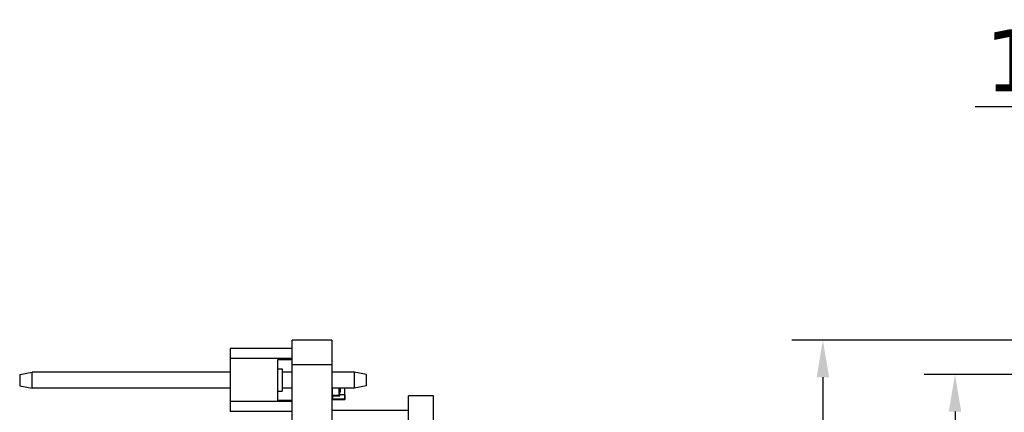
# Model space of a CAD drawing. Header units: millimetres. Extents: x 563 to 681, y 173 to 284.
# Tile 5 of 167: x 563 to 602, y 262 to 278. Entities that reach past the tile are written whole.
import ezdxf

# ---------------------------------------------------------------- set-up
doc = ezdxf.new("R2010")
doc.units = ezdxf.units.MM
doc.header["$LTSCALE"] = 30.734
doc.header["$PDMODE"] = 3
doc.header["$PDSIZE"] = 0.3125
doc.layers.get('0').update_dxf_attribs({"linetype": 'CONTINUOUS'})
doc.layers.get('Defpoints').update_dxf_attribs({"linetype": 'CONTINUOUS'})
doc.layers.add('dim', color=6, linetype='CONTINUOUS', lineweight=9)
doc.styles.add('Verdana', font='verdana.ttf', dxfattribs={"height": 2.5})
doc.dimstyles.new('aaaaaaaa 3.0', dxfattribs={"dimtxt": 2.5, "dimasz": 1.5, "dimexe": 1.25, "dimexo": 0.625, "dimtad": 1, "dimdec": 1, "dimzin": 9, "dimdsep": 46, "dimtxsty": 'Verdana', "dimcen": 0, "dimazin": 0, "dimtfac": 1, "dimtofl": 0, "dimtmove": 0, "dimatfit": 3, "dimfxl": 1, "dimlwd": 25, "dimlwe": 25, "dimarcsym": 0})

# ---------------------------------------------------------------- blocks, each defined once
blk = doc.blocks.new('*D17')
at = {"layer": 'Defpoints', "color": 0}
for p in [(611.405, 265.342), (595.015, 244.334), (611.405, 244.334)]:
    blk.add_point(p, dxfattribs=at)
at = {"layer": 'dim', "color": 0, "lineweight": 25}
for p, q in [((610.78, 265.342), (593.765, 265.342)), ((595.015, 263.842), (595.015, 245.834)), ((610.78, 244.334), (593.765, 244.334))]:
    blk.add_line(p, q, dxfattribs=at)
at = {"layer": 'dim', "color": 0}
for points in [[(595.265, 263.842), (594.765, 263.842), (595.015, 265.342)], [(594.765, 245.834), (595.265, 245.834), (595.015, 244.334)]]:
    blk.add_solid(points, dxfattribs=at)
at = {"layer": 'dim', "color": 0, "insert": (593.114, 254.838), "char_height": 2.5, "attachment_point": 5, "rotation": 90, "style": 'Verdana'}
blk.add_mtext('21', dxfattribs=at)
blk = doc.blocks.new('*D20')
at = {"layer": 'Defpoints', "color": 0}
for p in [(611.834, 263.954), (600.347, 245.715), (611.835, 245.715)]:
    blk.add_point(p, dxfattribs=at)
at = {"layer": 'dim', "color": 0, "lineweight": 25}
for p, q in [((611.209, 263.954), (599.097, 263.954)), ((600.347, 262.454), (600.347, 247.215)), ((611.21, 245.715), (599.097, 245.715))]:
    blk.add_line(p, q, dxfattribs=at)
at = {"layer": 'dim', "color": 0}
for points in [[(600.597, 262.454), (600.097, 262.454), (600.347, 263.954)], [(600.097, 247.215), (600.597, 247.215), (600.347, 245.715)]]:
    blk.add_solid(points, dxfattribs=at)
at = {"layer": 'dim', "color": 0, "insert": (598.415, 254.835), "char_height": 2.5, "attachment_point": 5, "rotation": 90, "style": 'Verdana'}
blk.add_mtext('18.2', dxfattribs=at)
blk = doc.blocks.new('*D22')
at = {"layer": 'Defpoints', "color": 0}
for p in [(610.405, 274.751), (610.405, 264.334), (611.834, 263.954)]:
    blk.add_point(p, dxfattribs=at)
at = {"layer": 'dim', "color": 0, "lineweight": 25}
for p, q in [((610.405, 264.959), (610.405, 276.001)), ((611.834, 264.579), (611.834, 276.001)), ((608.905, 274.751), (601.166, 274.751)), ((613.334, 274.751), (614.834, 274.751))]:
    blk.add_line(p, q, dxfattribs=at)
at = {"layer": 'dim', "color": 0}
for points in [[(608.905, 274.501), (608.905, 275.001), (610.405, 274.751)], [(613.334, 275.001), (613.334, 274.501), (611.834, 274.751)]]:
    blk.add_solid(points, dxfattribs=at)
at = {"layer": 'dim', "color": 0, "insert": (604.286, 276.63), "char_height": 2.5, "attachment_point": 5, "style": 'Verdana'}
blk.add_mtext('1.4', dxfattribs=at)

msp = doc.modelspace()

# ---------------------------------------------------------------- linework, layer by layer
at = {"linetype": 'Continuous'}
for p, q in [((573.593, 244.334), (573.593, 265.342)), ((575.193, 265.342), (573.593, 265.342)), ((575.193, 265.342), (575.193, 244.334)), ((571.093, 264.994), (571.093, 262.454)), ((573.593, 264.994), (571.093, 264.994)), ((573.593, 264.594), (571.093, 264.594)), ((572.993, 264.544), (572.993, 262.904)), ((573.593, 264.544), (572.993, 264.544)), ((575.193, 264.334), (573.593, 264.334)), ((562.593, 263.956), (563.093, 264.044)), ((562.593, 263.956), (562.593, 263.492)), ((563.093, 263.404), (563.093, 264.044)), ((571.093, 264.044), (563.093, 264.044)), ((572.993, 264.176), (573.193, 264.176)), ((573.193, 264.176), (573.193, 263.271)), ((573.593, 264.044), (573.193, 264.044)), ((576.093, 264.044), (575.193, 264.044)), ((576.093, 264.044), (576.093, 263.404)), ((576.593, 263.956), (576.093, 264.044)), ((576.593, 263.492), (576.593, 263.956)), ((562.593, 263.492), (563.093, 263.404)), ((571.093, 263.404), (563.093, 263.404)), ((572.993, 263.271), (573.193, 263.271)), ((573.593, 263.404), (573.193, 263.404)), ((576.093, 263.404), (575.193, 263.404)), ((575.218, 263.194), (575.193, 263.194)), ((575.218, 263.119), (575.218, 263.404)), ((575.218, 263.119), (575.493, 263.119)), ((575.493, 263.119), (575.493, 263.404)), ((575.518, 263.194), (575.493, 263.194)), ((575.518, 263.144), (575.493, 263.144)), ((575.518, 263.094), (575.518, 263.404)), ((575.518, 263.351), (575.528, 263.351)), ((575.518, 263.345), (575.528, 263.345)), ((575.518, 263.332), (575.528, 263.332)), ((575.518, 263.28), (575.528, 263.28)), ((575.518, 263.23), (575.528, 263.23)), ((575.728, 263.134), (575.518, 263.134)), ((575.528, 263.4), (575.528, 263.345)), ((575.528, 263.332), (575.528, 263.23)), ((575.698, 263.404), (575.698, 263.134)), ((575.708, 263.134), (575.708, 262.934)), ((575.718, 263.134), (575.718, 263.404)), ((575.728, 262.954), (575.728, 263.134)), ((576.593, 263.492), (576.093, 263.404)), ((573.593, 262.854), (571.093, 262.854)), ((573.593, 262.904), (572.993, 262.904)), ((575.193, 263.094), (575.518, 263.094)), ((575.208, 263.094), (575.208, 262.954)), ((575.728, 262.954), (575.208, 262.954)), ((575.228, 262.934), (575.228, 263.094)), ((575.228, 262.934), (575.708, 262.934)), ((578.293, 258.607), (578.293, 263.094)), ((579.293, 263.094), (578.293, 263.094)), ((579.293, 246.574), (579.293, 263.094)), ((573.593, 262.454), (571.093, 262.454)), ((575.193, 262.509), (578.293, 262.509))]:
    msp.add_line(p, q, dxfattribs=at)
for centre, start, end in [((575.228, 262.954), 180, 270), ((575.708, 262.954), 270, 0)]:
    msp.add_arc(centre, 0.02, start, end, dxfattribs=at)

# ---------------------------------------------------------------- dimensions: what is measured, and where the dimension line sits
at = {"layer": 'dim'}
dim = msp.add_linear_dim(base=(610.405, 274.751), p1=(611.834, 263.954), p2=(610.405, 264.334), dimstyle='aaaaaaaa 3.0', dxfattribs=at)
dim.commit()
dim.dimension.update_dxf_attribs({"geometry": '*D22', "text_midpoint": (604.286, 276.63)})
for base, p1, p2, picture, middle in [((595.015, 244.334), (611.405, 265.342), (611.405, 244.334), '*D17', (595.015, 254.838)), ((600.347, 245.715), (611.834, 263.954), (611.835, 245.715), '*D20', (600.347, 254.835))]:
    dim = msp.add_linear_dim(base=base, p1=p1, p2=p2, angle=90, dimstyle='aaaaaaaa 3.0', dxfattribs=at)
    dim.commit()
    dim.dimension.update_dxf_attribs({"geometry": picture, "text_midpoint": middle, "dimtype": 160})

doc.saveas('drawing.dxf')
